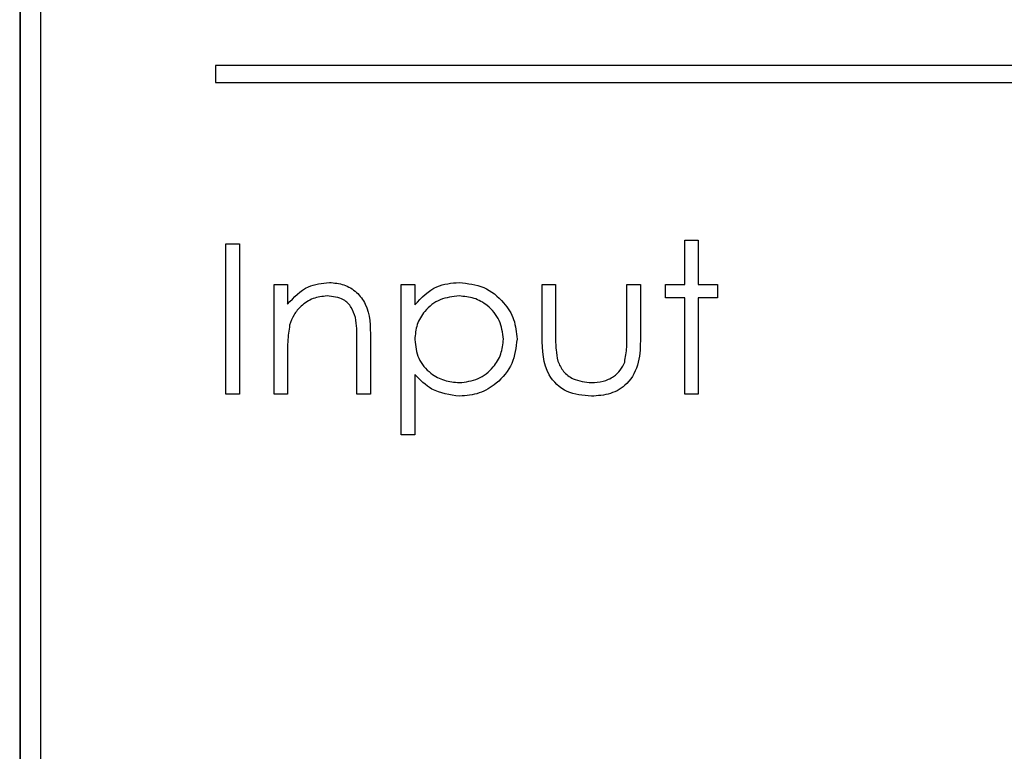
# Paper-space layout 'Blatt3' of a CAD drawing. Header units: millimetres. Extents: x 5 to 418, y 2 to 292.
# Tile 37 of 100: x 100.17 to 102.13, y 196.77 to 198.23. Entities that reach past the tile are written whole.
import ezdxf

# ---------------------------------------------------------------- set-up
doc = ezdxf.new("R2010")
doc.units = ezdxf.units.MM

psp = doc.layouts.new('Blatt3')

# ---------------------------------------------------------------- linework, layer by layer
at = {"color": 7, "linetype": 'Continuous', "lineweight": 25}
for p, q in [((100.1668, 199.5246), (100.1668, 192.7746)), ((100.168, 199.5246), (100.168, 192.7746)), ((100.2085, 199.4829), (100.2085, 192.8163)), ((100.5574, 198.1391), (100.5574, 198.1057)), ((104.2241, 198.1391), (100.5574, 198.1391)), ((100.5574, 198.1057), (104.2241, 198.1057)), ((101.4934, 197.7909), (101.5203, 197.7909)), ((101.4934, 197.7024), (101.4934, 197.7909)), ((101.5203, 197.7909), (101.5203, 197.7024)), ((100.578, 197.7832), (100.6049, 197.7832)), ((100.578, 197.4832), (100.578, 197.7832)), ((100.6049, 197.7832), (100.6049, 197.4832)), ((100.6741, 197.7024), (100.7011, 197.7024)), ((100.6741, 197.4832), (100.6741, 197.7024)), ((100.7011, 197.7024), (100.7011, 197.6629)), ((100.928, 197.7024), (100.9549, 197.7024)), ((100.928, 197.4024), (100.928, 197.7024)), ((100.9549, 197.7024), (100.9549, 197.6618)), ((101.2088, 197.5977), (101.2088, 197.7024)), ((101.2088, 197.7024), (101.2357, 197.7024)), ((101.2357, 197.7024), (101.2357, 197.6007)), ((101.378, 197.7024), (101.4049, 197.7024)), ((101.378, 197.6007), (101.378, 197.7024)), ((101.4049, 197.7024), (101.4049, 197.5957)), ((101.4549, 197.6755), (101.4549, 197.7024)), ((101.4549, 197.7024), (101.4934, 197.7024)), ((101.5203, 197.7024), (101.5588, 197.7024)), ((101.5588, 197.7024), (101.5588, 197.6755)), ((101.4934, 197.6755), (101.4549, 197.6755)), ((101.4934, 197.4832), (101.4934, 197.6755)), ((101.5203, 197.6755), (101.5203, 197.4832)), ((101.5588, 197.6755), (101.5203, 197.6755)), ((100.8665, 197.5951), (100.8665, 197.4832)), ((100.8395, 197.4832), (100.8395, 197.5863)), ((100.7011, 197.5624), (100.7011, 197.4832)), ((100.9549, 197.5229), (100.9549, 197.4024)), ((100.6049, 197.4832), (100.578, 197.4832)), ((100.7011, 197.4832), (100.6741, 197.4832)), ((100.8665, 197.4832), (100.8395, 197.4832)), ((101.5203, 197.4832), (101.4934, 197.4832)), ((100.9549, 197.4024), (100.928, 197.4024))]:
    psp.add_line(p, q, dxfattribs=at)
for points, knots in [([(100.7011, 197.6629), (100.7139, 197.6767), (100.7367, 197.7013), (100.7699, 197.7047), (100.7845, 197.7063)], [0, 0, 0, 0, 0.5591406, 1, 1, 1, 1]), ([(100.7845, 197.7063), (100.7943, 197.7054), (100.814, 197.7037), (100.8398, 197.6879), (100.8659, 197.6529), (100.8662, 197.6189), (100.8665, 197.5951)], [0, 0, 0, 0, 0.1870208, 0.3738905, 0.5606099, 1, 1, 1, 1]), ([(100.9549, 197.6618), (100.9686, 197.6762), (100.993, 197.702), (101.028, 197.705), (101.0435, 197.7063)], [0, 0, 0, 0, 0.558418, 1, 1, 1, 1]), ([(101.0435, 197.7063), (101.0603, 197.7043), (101.094, 197.7005), (101.1314, 197.67), (101.1551, 197.633), (101.1575, 197.6066), (101.1588, 197.5934)], [0, 0, 0, 0, 0.279627, 0.559432, 0.779703, 1, 1, 1, 1]), ([(100.7798, 197.6793), (100.7703, 197.6783), (100.7513, 197.6764), (100.729, 197.661), (100.7128, 197.6424), (100.7077, 197.6283), (100.7052, 197.6213)], [0, 0, 0, 0, 0.279553, 0.559373, 0.779703, 1, 1, 1, 1]), ([(100.8363, 197.6362), (100.8342, 197.6432), (100.8299, 197.6571), (100.8104, 197.6763), (100.7914, 197.6782), (100.7798, 197.6793)], [0, 0, 0, 0, 0.281192, 0.561331, 1, 1, 1, 1]), ([(101.0433, 197.6793), (101.0303, 197.678), (101.0043, 197.6752), (100.9751, 197.6519), (100.9574, 197.6229), (100.9558, 197.6025), (100.9549, 197.5923)], [0, 0, 0, 0, 0.279747, 0.559315, 0.779515, 1, 1, 1, 1]), ([(101.1318, 197.5931), (101.1301, 197.6059), (101.1265, 197.6315), (101.1028, 197.6601), (101.0735, 197.6766), (101.0534, 197.6784), (101.0433, 197.6793)], [0, 0, 0, 0, 0.279387, 0.559092, 0.779508, 1, 1, 1, 1]), ([(100.8395, 197.5863), (100.8396, 197.5957), (100.8397, 197.6124), (100.8374, 197.6289), (100.8363, 197.6362)], [0, 0, 0, 0, 0.560255, 1, 1, 1, 1]), ([(100.7052, 197.6213), (100.7037, 197.6104), (100.701, 197.5908), (100.7011, 197.5711), (100.7011, 197.5624)], [0, 0, 0, 0, 0.5596576, 1, 1, 1, 1]), ([(100.9549, 197.5923), (100.9563, 197.5794), (100.9592, 197.5535), (100.9837, 197.5251), (101.0133, 197.5092), (101.0336, 197.5072), (101.0437, 197.5063)], [0, 0, 0, 0, 0.279654, 0.558875, 0.779455, 1, 1, 1, 1]), ([(101.0437, 197.5063), (101.0565, 197.5079), (101.0822, 197.5111), (101.111, 197.5343), (101.1284, 197.5629), (101.1307, 197.583), (101.1318, 197.5931)], [0, 0, 0, 0, 0.279628, 0.559247, 0.779775, 1, 1, 1, 1]), ([(101.1588, 197.5934), (101.1568, 197.5765), (101.1529, 197.5428), (101.1216, 197.5057), (101.0841, 197.4828), (101.0576, 197.4805), (101.0443, 197.4793)], [0, 0, 0, 0, 0.27954, 0.559273, 0.779559, 1, 1, 1, 1]), ([(101.307, 197.4793), (101.2903, 197.4807), (101.2571, 197.4833), (101.2105, 197.5271), (101.2094, 197.5709), (101.2088, 197.5977)], [0, 0, 0, 0, 0.28097, 0.559785, 1, 1, 1, 1]), ([(101.2357, 197.6007), (101.2357, 197.5911), (101.2356, 197.5739), (101.2386, 197.5569), (101.24, 197.5495)], [0, 0, 0, 0, 0.5603768, 1, 1, 1, 1]), ([(101.4049, 197.5957), (101.4047, 197.5793), (101.4042, 197.5467), (101.3831, 197.504), (101.3456, 197.4818), (101.3199, 197.4801), (101.307, 197.4793)], [0, 0, 0, 0, 0.281501, 0.559646, 0.779298, 1, 1, 1, 1]), ([(101.3735, 197.5473), (101.3752, 197.5572), (101.3781, 197.5749), (101.378, 197.5928), (101.378, 197.6007)], [0, 0, 0, 0, 0.559371, 1, 1, 1, 1]), ([(101.24, 197.5495), (101.2433, 197.5421), (101.2499, 197.5274), (101.274, 197.5099), (101.2947, 197.5076), (101.3073, 197.5063)], [0, 0, 0, 0, 0.280117, 0.560544, 1, 1, 1, 1]), ([(101.3073, 197.5063), (101.3151, 197.5067), (101.3306, 197.5076), (101.3506, 197.517), (101.3658, 197.5306), (101.371, 197.5417), (101.3735, 197.5473)], [0, 0, 0, 0, 0.28027, 0.560007, 0.780074, 1, 1, 1, 1]), ([(101.0443, 197.4793), (101.0248, 197.4819), (100.9899, 197.4866), (100.9656, 197.5118), (100.9549, 197.5229)], [0, 0, 0, 0, 0.558466, 1, 1, 1, 1])]:
    psp.add_open_spline(points, degree=3, knots=knots, dxfattribs=at)

doc.saveas('drawing.dxf')
